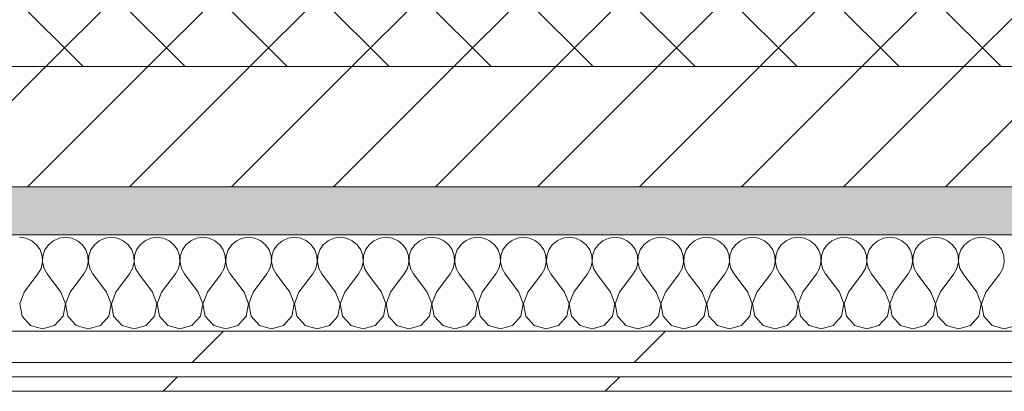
# Model space of a CAD drawing. Header units: millimetres. Extents: x -30280 to 22128, y -17757 to 4746.
# Tile 111 of 171: x -8419 to -8010, y -12404 to -12249. Entities that reach past the tile are written whole.
import ezdxf

# ---------------------------------------------------------------- set-up
doc = ezdxf.new("R2010")
doc.units = ezdxf.units.MM
doc.header["$MEASUREMENT"] = 0
doc.linetypes.add('Wipeout_Contour', pattern=[1000, 0, -1000])
doc.layers.add('12_FAÇ_Façana', color=7, linetype='Continuous')
doc.layers.add('Nuevo_08_E_Envans secs', color=7, linetype='Continuous')
for name, color, linetype, lineweight, true_color in [('12_FAÇ_Façana_Pluma_Nº__174', 7, 'Continuous', 13, 0xe4ad2c), ('12_FAÇ_Façana_Pluma_Nº__176', 7, 'Continuous', 15, 0x93a0c6), ('Nuevo_08_E_Envans secs_Pluma_Nº__102', 7, 'Continuous', 5, 0xcccccc), ('Nuevo_08_E_Envans secs_Pluma_Nº__171', 171, 'Continuous', 13, 0xaaaaff), ('Nuevo_08_E_Envans secs_Pluma_Nº__177', 7, 'Continuous', 15, 0xf7e046)]:
    doc.layers.add(name, color=color, linetype=linetype, lineweight=lineweight, true_color=true_color)
for name, color, linetype, lineweight in [('12_FAÇ_Façana_Pluma_Nº__2', 8, 'Continuous', 5), ('12_FAÇ_Façana_Pluma_Nº__7', 7, 'Continuous', 5), ('Nuevo_08_E_Envans secs_Pluma_Nº__1', 7, 'Continuous', 5)]:
    doc.layers.add(name, color=color, linetype=linetype, lineweight=lineweight)
pattern_1 = [(45, (0, 0), (-183.8478, 183.8478), [195, -65]), (45, (7e-14, 183.85), (-183.8478, 183.8478), [195, -65])]

# ---------------------------------------------------------------- blocks, each defined once
blk = doc.blocks.new('Muro_22_1', base_point=(-7036.11, -12338.98))
at = {"layer": '12_FAÇ_Façana_Pluma_Nº__174', "linetype": 'Continuous', "lineweight": 13, "true_color": 0xe4ad2c}
h = blk.add_hatch(dxfattribs=at)
h.set_pattern_fill('SATE_Aislamiento_0001', color=42, style=0, pattern_type=2)
h.set_pattern_definition([(45, (0, 0), (-21.213203, 21.213203), []), (135, (0, 0), (21.213203, 21.213203), [])])
h.paths.add_polyline_path([(-10997.42, -12268.98), (-7450.39, -12268.98), (-7450.39, -12168.98), (-10997.42, -12168.98)])
at = {"layer": '12_FAÇ_Façana_Pluma_Nº__176', "linetype": 'Continuous', "lineweight": 0, "true_color": 0x495063}
blk.add_hatch(color=251, dxfattribs=at).paths.add_polyline_path([(-7490.39, -12318.98), (-10997.42, -12318.98), (-10997.42, -12338.98), (-7490.39, -12338.98)])
at = {"layer": '12_FAÇ_Façana_Pluma_Nº__2', "linetype": 'Continuous', "lineweight": 5}
h = blk.add_hatch(dxfattribs=at)
h.set_pattern_fill('Ceramic_0001', color=8, style=0, pattern_type=2)
h.set_pattern_definition([(45, (0, 0), (-21.213203, 21.213203), [])])
h.paths.add_polyline_path([(-7490.39, -12268.98), (-10997.42, -12268.98), (-10997.42, -12318.98), (-7490.39, -12318.98)])
at = {"layer": '12_FAÇ_Façana_Pluma_Nº__7', "color": 7, "linetype": 'Continuous', "lineweight": 5}
for p, q in [((-10997.42, -12268.98), (-7490.39, -12268.98)), ((-10997.42, -12318.98), (-7490.39, -12318.98))]:
    blk.add_line(p, q, dxfattribs=at)
at = {"layer": '12_FAÇ_Façana_Pluma_Nº__7', "color": 7, "linetype": 'Continuous', "lineweight": 5, "flags": 128}
blk.add_lwpolyline([(-10997.42, -12338.98), (-7490.39, -12338.98)], dxfattribs=at)
blk = doc.blocks.new('*X396')
at = {"layer": 'Nuevo_08_E_Envans secs_Pluma_Nº__102', "color": 254, "linetype": 'Continuous', "lineweight": 5, "true_color": 0xcccccc}
for p, q in [((-8416.45, -12340.29), (-8419.05, -12339.93)), ((-8414.04, -12341.35), (-8416.45, -12340.29)), ((-8412.02, -12343.03), (-8414.04, -12341.35)), ((-8410.53, -12345.19), (-8412.02, -12343.03)), ((-8407.03, -12343.03), (-8408.52, -12345.19)), ((-8405.01, -12341.35), (-8407.03, -12343.03)), ((-8402.6, -12340.29), (-8405.01, -12341.35)), ((-8400, -12339.93), (-8402.6, -12340.29)), ((-8397.4, -12340.29), (-8400, -12339.93)), ((-8394.99, -12341.35), (-8397.4, -12340.29)), ((-8392.97, -12343.03), (-8394.99, -12341.35)), ((-8391.48, -12345.19), (-8392.97, -12343.03)), ((-8387.98, -12343.03), (-8389.47, -12345.19)), ((-8385.96, -12341.35), (-8387.98, -12343.03)), ((-8383.55, -12340.29), (-8385.96, -12341.35)), ((-8380.95, -12339.93), (-8383.55, -12340.29)), ((-8378.35, -12340.29), (-8380.95, -12339.93)), ((-8375.95, -12341.35), (-8378.35, -12340.29)), ((-8373.92, -12343.03), (-8375.95, -12341.35)), ((-8372.43, -12345.19), (-8373.92, -12343.03)), ((-8368.94, -12343.03), (-8370.42, -12345.19)), ((-8366.91, -12341.35), (-8368.94, -12343.03)), ((-8364.51, -12340.29), (-8366.91, -12341.35)), ((-8361.9, -12339.93), (-8364.51, -12340.29)), ((-8359.3, -12340.29), (-8361.9, -12339.93)), ((-8356.9, -12341.35), (-8359.3, -12340.29)), ((-8354.87, -12343.03), (-8356.9, -12341.35)), ((-8353.39, -12345.19), (-8354.87, -12343.03)), ((-8349.89, -12343.03), (-8351.38, -12345.19)), ((-8347.86, -12341.35), (-8349.89, -12343.03)), ((-8345.46, -12340.29), (-8347.86, -12341.35)), ((-8342.86, -12339.93), (-8345.46, -12340.29)), ((-8340.25, -12340.29), (-8342.86, -12339.93)), ((-8337.85, -12341.35), (-8340.25, -12340.29)), ((-8335.83, -12343.03), (-8337.85, -12341.35)), ((-8334.34, -12345.19), (-8335.83, -12343.03)), ((-8330.84, -12343.03), (-8332.33, -12345.19)), ((-8328.82, -12341.35), (-8330.84, -12343.03)), ((-8326.41, -12340.29), (-8328.82, -12341.35)), ((-8323.81, -12339.93), (-8326.41, -12340.29)), ((-8321.21, -12340.29), (-8323.81, -12339.93)), ((-8318.8, -12341.35), (-8321.21, -12340.29)), ((-8316.78, -12343.03), (-8318.8, -12341.35)), ((-8315.29, -12345.19), (-8316.78, -12343.03)), ((-8311.79, -12343.03), (-8313.28, -12345.19)), ((-8309.77, -12341.35), (-8311.79, -12343.03)), ((-8307.36, -12340.29), (-8309.77, -12341.35)), ((-8304.76, -12339.93), (-8307.36, -12340.29)), ((-8302.16, -12340.29), (-8304.76, -12339.93)), ((-8299.75, -12341.35), (-8302.16, -12340.29)), ((-8297.73, -12343.03), (-8299.75, -12341.35)), ((-8296.24, -12345.19), (-8297.73, -12343.03)), ((-8292.74, -12343.03), (-8294.23, -12345.19)), ((-8290.72, -12341.35), (-8292.74, -12343.03)), ((-8288.32, -12340.29), (-8290.72, -12341.35)), ((-8285.71, -12339.93), (-8288.32, -12340.29)), ((-8283.11, -12340.29), (-8285.71, -12339.93)), ((-8280.71, -12341.35), (-8283.11, -12340.29)), ((-8278.68, -12343.03), (-8280.71, -12341.35)), ((-8277.2, -12345.19), (-8278.68, -12343.03)), ((-8273.7, -12343.03), (-8275.19, -12345.19)), ((-8271.67, -12341.35), (-8273.7, -12343.03)), ((-8269.27, -12340.29), (-8271.67, -12341.35)), ((-8266.67, -12339.93), (-8269.27, -12340.29)), ((-8264.06, -12340.29), (-8266.67, -12339.93)), ((-8261.66, -12341.35), (-8264.06, -12340.29)), ((-8259.64, -12343.03), (-8261.66, -12341.35)), ((-8258.15, -12345.19), (-8259.64, -12343.03)), ((-8254.65, -12343.03), (-8256.14, -12345.19)), ((-8252.63, -12341.35), (-8254.65, -12343.03)), ((-8250.22, -12340.29), (-8252.63, -12341.35)), ((-8247.62, -12339.93), (-8250.22, -12340.29)), ((-8245.02, -12340.29), (-8247.62, -12339.93)), ((-8242.61, -12341.35), (-8245.02, -12340.29)), ((-8240.59, -12343.03), (-8242.61, -12341.35)), ((-8239.1, -12345.19), (-8240.59, -12343.03)), ((-8235.6, -12343.03), (-8237.09, -12345.19)), ((-8233.58, -12341.35), (-8235.6, -12343.03)), ((-8231.17, -12340.29), (-8233.58, -12341.35)), ((-8228.57, -12339.93), (-8231.17, -12340.29)), ((-8225.97, -12340.29), (-8228.57, -12339.93)), ((-8223.56, -12341.35), (-8225.97, -12340.29)), ((-8221.54, -12343.03), (-8223.56, -12341.35)), ((-8220.05, -12345.19), (-8221.54, -12343.03)), ((-8216.55, -12343.03), (-8218.04, -12345.19)), ((-8214.53, -12341.35), (-8216.55, -12343.03)), ((-8212.13, -12340.29), (-8214.53, -12341.35)), ((-8209.52, -12339.93), (-8212.13, -12340.29)), ((-8206.92, -12340.29), (-8209.52, -12339.93)), ((-8204.52, -12341.35), (-8206.92, -12340.29)), ((-8202.49, -12343.03), (-8204.52, -12341.35)), ((-8201.01, -12345.19), (-8202.49, -12343.03)), ((-8197.51, -12343.03), (-8198.99, -12345.19)), ((-8195.48, -12341.35), (-8197.51, -12343.03)), ((-8193.08, -12340.29), (-8195.48, -12341.35)), ((-8190.48, -12339.93), (-8193.08, -12340.29)), ((-8187.87, -12340.29), (-8190.48, -12339.93)), ((-8185.47, -12341.35), (-8187.87, -12340.29)), ((-8183.45, -12343.03), (-8185.47, -12341.35)), ((-8181.96, -12345.19), (-8183.45, -12343.03)), ((-8178.46, -12343.03), (-8179.95, -12345.19)), ((-8176.44, -12341.35), (-8178.46, -12343.03)), ((-8174.03, -12340.29), (-8176.44, -12341.35)), ((-8171.43, -12339.93), (-8174.03, -12340.29)), ((-8168.83, -12340.29), (-8171.43, -12339.93)), ((-8166.42, -12341.35), (-8168.83, -12340.29)), ((-8164.4, -12343.03), (-8166.42, -12341.35)), ((-8162.91, -12345.19), (-8164.4, -12343.03)), ((-8159.41, -12343.03), (-8160.9, -12345.19)), ((-8157.39, -12341.35), (-8159.41, -12343.03)), ((-8154.98, -12340.29), (-8157.39, -12341.35)), ((-8152.38, -12339.93), (-8154.98, -12340.29)), ((-8149.78, -12340.29), (-8152.38, -12339.93)), ((-8147.37, -12341.35), (-8149.78, -12340.29)), ((-8145.35, -12343.03), (-8147.37, -12341.35)), ((-8143.86, -12345.19), (-8145.35, -12343.03)), ((-8140.36, -12343.03), (-8141.85, -12345.19)), ((-8138.34, -12341.35), (-8140.36, -12343.03)), ((-8135.94, -12340.29), (-8138.34, -12341.35)), ((-8133.33, -12339.93), (-8135.94, -12340.29)), ((-8130.73, -12340.29), (-8133.33, -12339.93)), ((-8128.33, -12341.35), (-8130.73, -12340.29)), ((-8126.3, -12343.03), (-8128.33, -12341.35)), ((-8124.81, -12345.19), (-8126.3, -12343.03)), ((-8121.32, -12343.03), (-8122.8, -12345.19)), ((-8119.29, -12341.35), (-8121.32, -12343.03)), ((-8116.89, -12340.29), (-8119.29, -12341.35)), ((-8114.29, -12339.93), (-8116.89, -12340.29)), ((-8111.68, -12340.29), (-8114.29, -12339.93)), ((-8109.28, -12341.35), (-8111.68, -12340.29)), ((-8107.26, -12343.03), (-8109.28, -12341.35)), ((-8105.77, -12345.19), (-8107.26, -12343.03)), ((-8102.27, -12343.03), (-8103.76, -12345.19)), ((-8100.25, -12341.35), (-8102.27, -12343.03)), ((-8097.84, -12340.29), (-8100.25, -12341.35)), ((-8095.24, -12339.93), (-8097.84, -12340.29)), ((-8092.64, -12340.29), (-8095.24, -12339.93)), ((-8090.23, -12341.35), (-8092.64, -12340.29)), ((-8088.21, -12343.03), (-8090.23, -12341.35)), ((-8086.72, -12345.19), (-8088.21, -12343.03)), ((-8083.22, -12343.03), (-8084.71, -12345.19)), ((-8081.2, -12341.35), (-8083.22, -12343.03)), ((-8078.79, -12340.29), (-8081.2, -12341.35)), ((-8076.19, -12339.93), (-8078.79, -12340.29)), ((-8073.59, -12340.29), (-8076.19, -12339.93)), ((-8071.18, -12341.35), (-8073.59, -12340.29)), ((-8069.16, -12343.03), (-8071.18, -12341.35)), ((-8067.67, -12345.19), (-8069.16, -12343.03)), ((-8064.17, -12343.03), (-8065.66, -12345.19)), ((-8062.15, -12341.35), (-8064.17, -12343.03)), ((-8059.75, -12340.29), (-8062.15, -12341.35)), ((-8057.14, -12339.93), (-8059.75, -12340.29)), ((-8054.54, -12340.29), (-8057.14, -12339.93)), ((-8052.14, -12341.35), (-8054.54, -12340.29)), ((-8050.11, -12343.03), (-8052.14, -12341.35)), ((-8048.62, -12345.19), (-8050.11, -12343.03)), ((-8045.13, -12343.03), (-8046.61, -12345.19)), ((-8043.1, -12341.35), (-8045.13, -12343.03)), ((-8040.7, -12340.29), (-8043.1, -12341.35)), ((-8038.1, -12339.93), (-8040.7, -12340.29)), ((-8035.49, -12340.29), (-8038.1, -12339.93)), ((-8033.09, -12341.35), (-8035.49, -12340.29)), ((-8031.06, -12343.03), (-8033.09, -12341.35)), ((-8029.58, -12345.19), (-8031.06, -12343.03)), ((-8026.08, -12343.03), (-8027.57, -12345.19)), ((-8024.05, -12341.35), (-8026.08, -12343.03)), ((-8021.65, -12340.29), (-8024.05, -12341.35)), ((-8019.05, -12339.93), (-8021.65, -12340.29)), ((-8016.45, -12340.29), (-8019.05, -12339.93)), ((-8014.04, -12341.35), (-8016.45, -12340.29)), ((-8012.02, -12343.03), (-8014.04, -12341.35)), ((-8010.53, -12345.19), (-8012.02, -12343.03)), ((-8409.69, -12347.68), (-8410.53, -12345.19)), ((-8408.52, -12345.19), (-8409.36, -12347.68)), ((-8390.64, -12347.68), (-8391.48, -12345.19)), ((-8389.47, -12345.19), (-8390.31, -12347.68)), ((-8371.59, -12347.68), (-8372.43, -12345.19)), ((-8370.42, -12345.19), (-8371.26, -12347.68)), ((-8352.55, -12347.68), (-8353.39, -12345.19)), ((-8351.38, -12345.19), (-8352.22, -12347.68)), ((-8333.5, -12347.68), (-8334.34, -12345.19)), ((-8332.33, -12345.19), (-8333.17, -12347.68)), ((-8314.45, -12347.68), (-8315.29, -12345.19)), ((-8313.28, -12345.19), (-8314.12, -12347.68)), ((-8295.4, -12347.68), (-8296.24, -12345.19)), ((-8294.23, -12345.19), (-8295.07, -12347.68)), ((-8276.36, -12347.68), (-8277.2, -12345.19)), ((-8275.19, -12345.19), (-8276.02, -12347.68)), ((-8257.31, -12347.68), (-8258.15, -12345.19)), ((-8256.14, -12345.19), (-8256.98, -12347.68)), ((-8238.26, -12347.68), (-8239.1, -12345.19)), ((-8237.09, -12345.19), (-8237.93, -12347.68)), ((-8219.21, -12347.68), (-8220.05, -12345.19)), ((-8218.04, -12345.19), (-8218.88, -12347.68)), ((-8200.17, -12347.68), (-8201.01, -12345.19)), ((-8198.99, -12345.19), (-8199.83, -12347.68)), ((-8181.12, -12347.68), (-8181.96, -12345.19)), ((-8179.95, -12345.19), (-8180.79, -12347.68)), ((-8162.07, -12347.68), (-8162.91, -12345.19)), ((-8160.9, -12345.19), (-8161.74, -12347.68)), ((-8143.02, -12347.68), (-8143.86, -12345.19)), ((-8141.85, -12345.19), (-8142.69, -12347.68)), ((-8123.98, -12347.68), (-8124.81, -12345.19)), ((-8122.8, -12345.19), (-8123.64, -12347.68)), ((-8104.93, -12347.68), (-8105.77, -12345.19)), ((-8103.76, -12345.19), (-8104.6, -12347.68)), ((-8085.88, -12347.68), (-8086.72, -12345.19)), ((-8084.71, -12345.19), (-8085.55, -12347.68)), ((-8066.83, -12347.68), (-8067.67, -12345.19)), ((-8065.66, -12345.19), (-8066.5, -12347.68)), ((-8047.78, -12347.68), (-8048.62, -12345.19)), ((-8046.61, -12345.19), (-8047.45, -12347.68)), ((-8028.74, -12347.68), (-8029.58, -12345.19)), ((-8027.57, -12345.19), (-8028.41, -12347.68)), ((-8009.69, -12347.68), (-8010.53, -12345.19)), ((-8410.16, -12352.87), (-8409.56, -12350.31)), ((-8409.56, -12350.31), (-8409.69, -12347.68)), ((-8409.36, -12347.68), (-8409.49, -12350.31)), ((-8409.49, -12350.31), (-8408.89, -12352.87)), ((-8391.11, -12352.87), (-8390.51, -12350.31)), ((-8390.51, -12350.31), (-8390.64, -12347.68)), ((-8390.31, -12347.68), (-8390.44, -12350.31)), ((-8390.44, -12350.31), (-8389.84, -12352.87)), ((-8372.06, -12352.87), (-8371.47, -12350.31)), ((-8371.47, -12350.31), (-8371.59, -12347.68)), ((-8371.26, -12347.68), (-8371.39, -12350.31)), ((-8371.39, -12350.31), (-8370.8, -12352.87)), ((-8353.01, -12352.87), (-8352.42, -12350.31)), ((-8352.42, -12350.31), (-8352.55, -12347.68)), ((-8352.22, -12347.68), (-8352.34, -12350.31)), ((-8352.34, -12350.31), (-8351.75, -12352.87)), ((-8333.97, -12352.87), (-8333.37, -12350.31)), ((-8333.37, -12350.31), (-8333.5, -12347.68)), ((-8333.17, -12347.68), (-8333.29, -12350.31)), ((-8333.29, -12350.31), (-8332.7, -12352.87)), ((-8314.92, -12352.87), (-8314.32, -12350.31)), ((-8314.32, -12350.31), (-8314.45, -12347.68)), ((-8314.12, -12347.68), (-8314.25, -12350.31)), ((-8314.25, -12350.31), (-8313.65, -12352.87)), ((-8295.87, -12352.87), (-8295.28, -12350.31)), ((-8295.28, -12350.31), (-8295.4, -12347.68)), ((-8295.07, -12347.68), (-8295.2, -12350.31)), ((-8295.2, -12350.31), (-8294.6, -12352.87)), ((-8276.82, -12352.87), (-8276.23, -12350.31)), ((-8276.23, -12350.31), (-8276.36, -12347.68)), ((-8276.02, -12347.68), (-8276.15, -12350.31)), ((-8276.15, -12350.31), (-8275.56, -12352.87)), ((-8257.78, -12352.87), (-8257.18, -12350.31)), ((-8257.18, -12350.31), (-8257.31, -12347.68)), ((-8256.98, -12347.68), (-8257.1, -12350.31)), ((-8257.1, -12350.31), (-8256.51, -12352.87)), ((-8238.73, -12352.87), (-8238.13, -12350.31)), ((-8238.13, -12350.31), (-8238.26, -12347.68)), ((-8237.93, -12347.68), (-8238.06, -12350.31)), ((-8238.06, -12350.31), (-8237.46, -12352.87)), ((-8219.68, -12352.87), (-8219.09, -12350.31)), ((-8219.09, -12350.31), (-8219.21, -12347.68)), ((-8218.88, -12347.68), (-8219.01, -12350.31)), ((-8219.01, -12350.31), (-8218.41, -12352.87)), ((-8200.63, -12352.87), (-8200.04, -12350.31)), ((-8200.04, -12350.31), (-8200.17, -12347.68)), ((-8199.83, -12347.68), (-8199.96, -12350.31)), ((-8199.96, -12350.31), (-8199.37, -12352.87)), ((-8181.59, -12352.87), (-8180.99, -12350.31)), ((-8180.99, -12350.31), (-8181.12, -12347.68)), ((-8180.79, -12347.68), (-8180.91, -12350.31)), ((-8180.91, -12350.31), (-8180.32, -12352.87)), ((-8162.54, -12352.87), (-8161.94, -12350.31)), ((-8161.94, -12350.31), (-8162.07, -12347.68)), ((-8161.74, -12347.68), (-8161.87, -12350.31)), ((-8161.87, -12350.31), (-8161.27, -12352.87)), ((-8143.49, -12352.87), (-8142.9, -12350.31)), ((-8142.9, -12350.31), (-8143.02, -12347.68)), ((-8142.69, -12347.68), (-8142.82, -12350.31)), ((-8142.82, -12350.31), (-8142.22, -12352.87)), ((-8124.44, -12352.87), (-8123.85, -12350.31)), ((-8123.85, -12350.31), (-8123.98, -12347.68)), ((-8123.64, -12347.68), (-8123.77, -12350.31)), ((-8123.77, -12350.31), (-8123.18, -12352.87)), ((-8105.4, -12352.87), (-8104.8, -12350.31)), ((-8104.8, -12350.31), (-8104.93, -12347.68)), ((-8104.6, -12347.68), (-8104.72, -12350.31)), ((-8104.72, -12350.31), (-8104.13, -12352.87)), ((-8086.35, -12352.87), (-8085.75, -12350.31)), ((-8085.75, -12350.31), (-8085.88, -12347.68)), ((-8085.55, -12347.68), (-8085.68, -12350.31)), ((-8085.68, -12350.31), (-8085.08, -12352.87)), ((-8067.3, -12352.87), (-8066.71, -12350.31)), ((-8066.71, -12350.31), (-8066.83, -12347.68)), ((-8066.5, -12347.68), (-8066.63, -12350.31)), ((-8066.63, -12350.31), (-8066.03, -12352.87)), ((-8048.25, -12352.87), (-8047.66, -12350.31)), ((-8047.66, -12350.31), (-8047.78, -12347.68)), ((-8047.45, -12347.68), (-8047.58, -12350.31)), ((-8047.58, -12350.31), (-8046.99, -12352.87)), ((-8029.2, -12352.87), (-8028.61, -12350.31)), ((-8028.61, -12350.31), (-8028.74, -12347.68)), ((-8028.41, -12347.68), (-8028.53, -12350.31)), ((-8028.53, -12350.31), (-8027.94, -12352.87)), ((-8010.16, -12352.87), (-8009.56, -12350.31)), ((-8009.56, -12350.31), (-8009.69, -12347.68)), ((-8417.14, -12362.79), (-8411.43, -12355.17)), ((-8411.43, -12355.17), (-8410.16, -12352.87)), ((-8408.89, -12352.87), (-8407.62, -12355.17)), ((-8401.9, -12362.79), (-8407.62, -12355.17)), ((-8398.1, -12362.79), (-8392.38, -12355.17)), ((-8392.38, -12355.17), (-8391.11, -12352.87)), ((-8389.84, -12352.87), (-8388.57, -12355.17)), ((-8382.86, -12362.79), (-8388.57, -12355.17)), ((-8379.05, -12362.79), (-8373.33, -12355.17)), ((-8373.33, -12355.17), (-8372.06, -12352.87)), ((-8370.8, -12352.87), (-8369.52, -12355.17)), ((-8363.81, -12362.79), (-8369.52, -12355.17)), ((-8360, -12362.79), (-8354.29, -12355.17)), ((-8354.29, -12355.17), (-8353.01, -12352.87)), ((-8351.75, -12352.87), (-8350.48, -12355.17)), ((-8344.76, -12362.79), (-8350.48, -12355.17)), ((-8340.95, -12362.79), (-8335.24, -12355.17)), ((-8335.24, -12355.17), (-8333.97, -12352.87)), ((-8332.7, -12352.87), (-8331.43, -12355.17)), ((-8325.71, -12362.79), (-8331.43, -12355.17)), ((-8321.9, -12362.79), (-8316.19, -12355.17)), ((-8316.19, -12355.17), (-8314.92, -12352.87)), ((-8313.65, -12352.87), (-8312.38, -12355.17)), ((-8306.67, -12362.79), (-8312.38, -12355.17)), ((-8302.86, -12362.79), (-8297.14, -12355.17)), ((-8297.14, -12355.17), (-8295.87, -12352.87)), ((-8294.6, -12352.87), (-8293.33, -12355.17)), ((-8287.62, -12362.79), (-8293.33, -12355.17)), ((-8283.81, -12362.79), (-8278.1, -12355.17)), ((-8278.1, -12355.17), (-8276.82, -12352.87)), ((-8275.56, -12352.87), (-8274.29, -12355.17)), ((-8268.57, -12362.79), (-8274.29, -12355.17)), ((-8264.76, -12362.79), (-8259.05, -12355.17)), ((-8259.05, -12355.17), (-8257.78, -12352.87)), ((-8256.51, -12352.87), (-8255.24, -12355.17)), ((-8249.52, -12362.79), (-8255.24, -12355.17)), ((-8245.71, -12362.79), (-8240, -12355.17)), ((-8240, -12355.17), (-8238.73, -12352.87)), ((-8237.46, -12352.87), (-8236.19, -12355.17)), ((-8230.48, -12362.79), (-8236.19, -12355.17)), ((-8226.67, -12362.79), (-8220.95, -12355.17)), ((-8220.95, -12355.17), (-8219.68, -12352.87)), ((-8218.41, -12352.87), (-8217.14, -12355.17)), ((-8211.43, -12362.79), (-8217.14, -12355.17)), ((-8207.62, -12362.79), (-8201.9, -12355.17)), ((-8201.9, -12355.17), (-8200.63, -12352.87)), ((-8199.37, -12352.87), (-8198.1, -12355.17)), ((-8192.38, -12362.79), (-8198.1, -12355.17)), ((-8188.57, -12362.79), (-8182.86, -12355.17)), ((-8182.86, -12355.17), (-8181.59, -12352.87)), ((-8180.32, -12352.87), (-8179.05, -12355.17)), ((-8173.33, -12362.79), (-8179.05, -12355.17)), ((-8169.52, -12362.79), (-8163.81, -12355.17)), ((-8163.81, -12355.17), (-8162.54, -12352.87)), ((-8161.27, -12352.87), (-8160, -12355.17)), ((-8154.29, -12362.79), (-8160, -12355.17)), ((-8150.48, -12362.79), (-8144.76, -12355.17)), ((-8144.76, -12355.17), (-8143.49, -12352.87)), ((-8142.22, -12352.87), (-8140.95, -12355.17)), ((-8135.24, -12362.79), (-8140.95, -12355.17)), ((-8131.43, -12362.79), (-8125.71, -12355.17)), ((-8125.71, -12355.17), (-8124.44, -12352.87)), ((-8123.18, -12352.87), (-8121.9, -12355.17)), ((-8116.19, -12362.79), (-8121.9, -12355.17)), ((-8112.38, -12362.79), (-8106.67, -12355.17)), ((-8106.67, -12355.17), (-8105.4, -12352.87)), ((-8104.13, -12352.87), (-8102.86, -12355.17)), ((-8097.14, -12362.79), (-8102.86, -12355.17)), ((-8093.33, -12362.79), (-8087.62, -12355.17)), ((-8087.62, -12355.17), (-8086.35, -12352.87)), ((-8085.08, -12352.87), (-8083.81, -12355.17)), ((-8078.1, -12362.79), (-8083.81, -12355.17)), ((-8074.29, -12362.79), (-8068.57, -12355.17)), ((-8068.57, -12355.17), (-8067.3, -12352.87)), ((-8066.03, -12352.87), (-8064.76, -12355.17)), ((-8059.05, -12362.79), (-8064.76, -12355.17)), ((-8055.24, -12362.79), (-8049.52, -12355.17)), ((-8049.52, -12355.17), (-8048.25, -12352.87)), ((-8046.99, -12352.87), (-8045.71, -12355.17)), ((-8040, -12362.79), (-8045.71, -12355.17)), ((-8036.19, -12362.79), (-8030.48, -12355.17)), ((-8030.48, -12355.17), (-8029.2, -12352.87)), ((-8027.94, -12352.87), (-8026.67, -12355.17)), ((-8020.95, -12362.79), (-8026.67, -12355.17)), ((-8017.14, -12362.79), (-8011.43, -12355.17)), ((-8011.43, -12355.17), (-8010.16, -12352.87)), ((-8417.14, -12362.79), (-8419.01, -12367.64)), ((-8400.04, -12367.64), (-8401.9, -12362.79)), ((-8398.1, -12362.79), (-8399.96, -12367.64)), ((-8380.99, -12367.64), (-8382.86, -12362.79)), ((-8379.05, -12362.79), (-8380.91, -12367.64)), ((-8361.94, -12367.64), (-8363.81, -12362.79)), ((-8360, -12362.79), (-8361.87, -12367.64)), ((-8342.9, -12367.64), (-8344.76, -12362.79)), ((-8340.95, -12362.79), (-8342.82, -12367.64)), ((-8323.85, -12367.64), (-8325.71, -12362.79)), ((-8321.9, -12362.79), (-8323.77, -12367.64)), ((-8304.8, -12367.64), (-8306.67, -12362.79)), ((-8302.86, -12362.79), (-8304.72, -12367.64)), ((-8285.75, -12367.64), (-8287.62, -12362.79)), ((-8283.81, -12362.79), (-8285.68, -12367.64)), ((-8266.71, -12367.64), (-8268.57, -12362.79)), ((-8264.76, -12362.79), (-8266.63, -12367.64)), ((-8247.66, -12367.64), (-8249.52, -12362.79)), ((-8245.71, -12362.79), (-8247.58, -12367.64)), ((-8228.61, -12367.64), (-8230.48, -12362.79)), ((-8226.67, -12362.79), (-8228.53, -12367.64)), ((-8209.56, -12367.64), (-8211.43, -12362.79)), ((-8207.62, -12362.79), (-8209.49, -12367.64)), ((-8190.51, -12367.64), (-8192.38, -12362.79)), ((-8188.57, -12362.79), (-8190.44, -12367.64)), ((-8171.47, -12367.64), (-8173.33, -12362.79)), ((-8169.52, -12362.79), (-8171.39, -12367.64)), ((-8152.42, -12367.64), (-8154.29, -12362.79)), ((-8150.48, -12362.79), (-8152.34, -12367.64)), ((-8133.37, -12367.64), (-8135.24, -12362.79)), ((-8131.43, -12362.79), (-8133.29, -12367.64)), ((-8114.32, -12367.64), (-8116.19, -12362.79)), ((-8112.38, -12362.79), (-8114.25, -12367.64)), ((-8095.28, -12367.64), (-8097.14, -12362.79)), ((-8093.33, -12362.79), (-8095.2, -12367.64)), ((-8076.23, -12367.64), (-8078.1, -12362.79)), ((-8074.29, -12362.79), (-8076.15, -12367.64)), ((-8057.18, -12367.64), (-8059.05, -12362.79)), ((-8055.24, -12362.79), (-8057.1, -12367.64)), ((-8038.13, -12367.64), (-8040, -12362.79)), ((-8036.19, -12362.79), (-8038.06, -12367.64)), ((-8019.09, -12367.64), (-8020.95, -12362.79)), ((-8017.14, -12362.79), (-8019.01, -12367.64)), ((-8419.01, -12367.64), (-8418.04, -12372.76)), ((-8401.01, -12372.76), (-8400.04, -12367.64)), ((-8399.96, -12367.64), (-8398.99, -12372.76)), ((-8381.96, -12372.76), (-8380.99, -12367.64)), ((-8380.91, -12367.64), (-8379.95, -12372.76)), ((-8362.91, -12372.76), (-8361.94, -12367.64)), ((-8361.87, -12367.64), (-8360.9, -12372.76)), ((-8343.86, -12372.76), (-8342.9, -12367.64)), ((-8342.82, -12367.64), (-8341.85, -12372.76)), ((-8324.81, -12372.76), (-8323.85, -12367.64)), ((-8323.77, -12367.64), (-8322.8, -12372.76)), ((-8305.77, -12372.76), (-8304.8, -12367.64)), ((-8304.72, -12367.64), (-8303.76, -12372.76)), ((-8286.72, -12372.76), (-8285.75, -12367.64)), ((-8285.68, -12367.64), (-8284.71, -12372.76)), ((-8267.67, -12372.76), (-8266.71, -12367.64)), ((-8266.63, -12367.64), (-8265.66, -12372.76)), ((-8248.62, -12372.76), (-8247.66, -12367.64)), ((-8247.58, -12367.64), (-8246.61, -12372.76)), ((-8229.58, -12372.76), (-8228.61, -12367.64)), ((-8228.53, -12367.64), (-8227.57, -12372.76)), ((-8210.53, -12372.76), (-8209.56, -12367.64)), ((-8209.49, -12367.64), (-8208.52, -12372.76)), ((-8191.48, -12372.76), (-8190.51, -12367.64)), ((-8190.44, -12367.64), (-8189.47, -12372.76)), ((-8172.43, -12372.76), (-8171.47, -12367.64)), ((-8171.39, -12367.64), (-8170.42, -12372.76)), ((-8153.39, -12372.76), (-8152.42, -12367.64)), ((-8152.34, -12367.64), (-8151.38, -12372.76)), ((-8134.34, -12372.76), (-8133.37, -12367.64)), ((-8133.29, -12367.64), (-8132.33, -12372.76)), ((-8115.29, -12372.76), (-8114.32, -12367.64)), ((-8114.25, -12367.64), (-8113.28, -12372.76)), ((-8096.24, -12372.76), (-8095.28, -12367.64)), ((-8095.2, -12367.64), (-8094.23, -12372.76)), ((-8077.2, -12372.76), (-8076.23, -12367.64)), ((-8076.15, -12367.64), (-8075.19, -12372.76)), ((-8058.15, -12372.76), (-8057.18, -12367.64)), ((-8057.1, -12367.64), (-8056.14, -12372.76)), ((-8039.1, -12372.76), (-8038.13, -12367.64)), ((-8038.06, -12367.64), (-8037.09, -12372.76)), ((-8020.05, -12372.76), (-8019.09, -12367.64)), ((-8019.01, -12367.64), (-8018.04, -12372.76)), ((-8418.04, -12372.76), (-8414.53, -12376.6)), ((-8404.52, -12376.6), (-8401.01, -12372.76)), ((-8398.99, -12372.76), (-8395.48, -12376.6)), ((-8385.47, -12376.6), (-8381.96, -12372.76)), ((-8379.95, -12372.76), (-8376.44, -12376.6)), ((-8366.42, -12376.6), (-8362.91, -12372.76)), ((-8360.9, -12372.76), (-8357.39, -12376.6)), ((-8347.37, -12376.6), (-8343.86, -12372.76)), ((-8341.85, -12372.76), (-8338.34, -12376.6)), ((-8328.33, -12376.6), (-8324.81, -12372.76)), ((-8322.8, -12372.76), (-8319.29, -12376.6)), ((-8309.28, -12376.6), (-8305.77, -12372.76)), ((-8303.76, -12372.76), (-8300.25, -12376.6)), ((-8290.23, -12376.6), (-8286.72, -12372.76)), ((-8284.71, -12372.76), (-8281.2, -12376.6)), ((-8271.18, -12376.6), (-8267.67, -12372.76)), ((-8265.66, -12372.76), (-8262.15, -12376.6)), ((-8252.14, -12376.6), (-8248.62, -12372.76)), ((-8246.61, -12372.76), (-8243.1, -12376.6)), ((-8233.09, -12376.6), (-8229.58, -12372.76)), ((-8227.57, -12372.76), (-8224.05, -12376.6)), ((-8214.04, -12376.6), (-8210.53, -12372.76)), ((-8208.52, -12372.76), (-8205.01, -12376.6)), ((-8194.99, -12376.6), (-8191.48, -12372.76)), ((-8189.47, -12372.76), (-8185.96, -12376.6)), ((-8175.95, -12376.6), (-8172.43, -12372.76)), ((-8170.42, -12372.76), (-8166.91, -12376.6)), ((-8156.9, -12376.6), (-8153.39, -12372.76)), ((-8151.38, -12372.76), (-8147.86, -12376.6)), ((-8137.85, -12376.6), (-8134.34, -12372.76)), ((-8132.33, -12372.76), (-8128.82, -12376.6)), ((-8118.8, -12376.6), (-8115.29, -12372.76)), ((-8113.28, -12372.76), (-8109.77, -12376.6)), ((-8099.75, -12376.6), (-8096.24, -12372.76)), ((-8094.23, -12372.76), (-8090.72, -12376.6)), ((-8080.71, -12376.6), (-8077.2, -12372.76)), ((-8075.19, -12372.76), (-8071.67, -12376.6)), ((-8061.66, -12376.6), (-8058.15, -12372.76)), ((-8056.14, -12372.76), (-8052.63, -12376.6)), ((-8042.61, -12376.6), (-8039.1, -12372.76)), ((-8037.09, -12372.76), (-8033.58, -12376.6)), ((-8023.56, -12376.6), (-8020.05, -12372.76)), ((-8018.04, -12372.76), (-8014.53, -12376.6)), ((-8414.53, -12376.6), (-8409.52, -12378.02)), ((-8409.52, -12378.02), (-8404.52, -12376.6)), ((-8395.48, -12376.6), (-8390.48, -12378.02)), ((-8390.48, -12378.02), (-8385.47, -12376.6)), ((-8376.44, -12376.6), (-8371.43, -12378.02)), ((-8371.43, -12378.02), (-8366.42, -12376.6)), ((-8357.39, -12376.6), (-8352.38, -12378.02)), ((-8352.38, -12378.02), (-8347.37, -12376.6)), ((-8338.34, -12376.6), (-8333.33, -12378.02)), ((-8333.33, -12378.02), (-8328.33, -12376.6)), ((-8319.29, -12376.6), (-8314.29, -12378.02)), ((-8314.29, -12378.02), (-8309.28, -12376.6)), ((-8300.25, -12376.6), (-8295.24, -12378.02)), ((-8295.24, -12378.02), (-8290.23, -12376.6)), ((-8281.2, -12376.6), (-8276.19, -12378.02)), ((-8276.19, -12378.02), (-8271.18, -12376.6)), ((-8262.15, -12376.6), (-8257.14, -12378.02)), ((-8257.14, -12378.02), (-8252.14, -12376.6)), ((-8243.1, -12376.6), (-8238.1, -12378.02)), ((-8238.1, -12378.02), (-8233.09, -12376.6)), ((-8224.05, -12376.6), (-8219.05, -12378.02)), ((-8219.05, -12378.02), (-8214.04, -12376.6)), ((-8205.01, -12376.6), (-8200, -12378.02)), ((-8200, -12378.02), (-8194.99, -12376.6)), ((-8185.96, -12376.6), (-8180.95, -12378.02)), ((-8180.95, -12378.02), (-8175.95, -12376.6)), ((-8166.91, -12376.6), (-8161.9, -12378.02)), ((-8161.9, -12378.02), (-8156.9, -12376.6)), ((-8147.86, -12376.6), (-8142.86, -12378.02)), ((-8142.86, -12378.02), (-8137.85, -12376.6)), ((-8128.82, -12376.6), (-8123.81, -12378.02)), ((-8123.81, -12378.02), (-8118.8, -12376.6)), ((-8109.77, -12376.6), (-8104.76, -12378.02)), ((-8104.76, -12378.02), (-8099.75, -12376.6)), ((-8090.72, -12376.6), (-8085.71, -12378.02)), ((-8085.71, -12378.02), (-8080.71, -12376.6)), ((-8071.67, -12376.6), (-8066.67, -12378.02)), ((-8066.67, -12378.02), (-8061.66, -12376.6)), ((-8052.63, -12376.6), (-8047.62, -12378.02)), ((-8047.62, -12378.02), (-8042.61, -12376.6)), ((-8033.58, -12376.6), (-8028.57, -12378.02)), ((-8028.57, -12378.02), (-8023.56, -12376.6)), ((-8014.53, -12376.6), (-8009.52, -12378.02)), ((-8009.52, -12378.02), (-8004.52, -12376.6))]:
    blk.add_line(p, q, dxfattribs=at)
blk = doc.blocks.new('Muro_109_1', base_point=(-10638, -12403.98))
at = {"layer": 'Nuevo_08_E_Envans secs_Pluma_Nº__1', "color": 7, "linetype": 'Continuous', "lineweight": 5, "flags": 128}
blk.add_lwpolyline([(-7490.39, -12338.98), (-10675.9, -12338.98)], dxfattribs=at)
at = {"color": 254, "linetype": 'Wipeout_Contour', "lineweight": 0, "ltscale": 61631.376867}
blk.add_wipeout([(-7503.39, -12378.98), (-10649.96, -12378.98), (-10649.98, -12391.98), (-7503.39, -12391.98)], dxfattribs=at).dxf.layer = 'Nuevo_08_E_Envans secs'
at = {"color": 254, "linetype": 'Wipeout_Contour', "lineweight": 0, "ltscale": 61678.236318}
blk.add_wipeout([(-7515.39, -12397.98), (-10637.99, -12397.98), (-10638, -12403.98), (-7515.39, -12403.98)], dxfattribs=at).dxf.layer = 'Nuevo_08_E_Envans secs'
at = {"layer": 'Nuevo_08_E_Envans secs_Pluma_Nº__171', "linetype": 'Continuous', "lineweight": 13, "true_color": 0xaaaaff}
h = blk.add_hatch(dxfattribs=at)
h.set_pattern_fill('Panellat_HPL_0001', color=161, style=0, pattern_type=2)
h.set_pattern_definition(pattern_1)
h.paths.add_polyline_path([(-7515.39, -12397.98), (-10637.99, -12397.98), (-10638, -12403.98), (-7515.39, -12403.98)])
at = {"layer": 'Nuevo_08_E_Envans secs_Pluma_Nº__177', "linetype": 'Continuous', "lineweight": 15, "true_color": 0xf7e046}
h = blk.add_hatch(dxfattribs=at)
h.set_pattern_fill('Panellat_HPL_0001', color=53, style=0, pattern_type=2)
h.set_pattern_definition(pattern_1)
h.paths.add_polyline_path([(-7503.39, -12378.98), (-10649.96, -12378.98), (-10649.98, -12391.98), (-7503.39, -12391.98)])
at = {"layer": 'Nuevo_08_E_Envans secs_Pluma_Nº__1', "color": 7, "linetype": 'Continuous', "lineweight": 5}
for p, q in [((-10662.96, -12378.98), (-7490.39, -12378.98)), ((-10649.98, -12391.98), (-7503.39, -12391.98)), ((-10643.99, -12397.98), (-7509.39, -12397.98))]:
    blk.add_line(p, q, dxfattribs=at)
at = {"layer": 'Nuevo_08_E_Envans secs_Pluma_Nº__1', "color": 7, "linetype": 'Continuous', "lineweight": 5, "flags": 128}
blk.add_lwpolyline([(-10638, -12403.98), (-7515.39, -12403.98)], dxfattribs=at)
at = {"layer": 'Nuevo_08_E_Envans secs', "color": 7, "lineweight": 20}
blk.add_blockref('*X396', (0, 0), dxfattribs=at)

msp = doc.modelspace()

# ---------------------------------------------------------------- block references
at = {"layer": '12_FAÇ_Façana', "color": 7, "lineweight": 20}
msp.add_blockref('Muro_22_1', (-7036.11, -12338.98), dxfattribs=at)

# ---------------------------------------------------------------- next in the draw order: block references
at = {"layer": 'Nuevo_08_E_Envans secs', "color": 7, "lineweight": 20}
msp.add_blockref('Muro_109_1', (-10638, -12403.98), dxfattribs=at)

doc.saveas('drawing.dxf')
